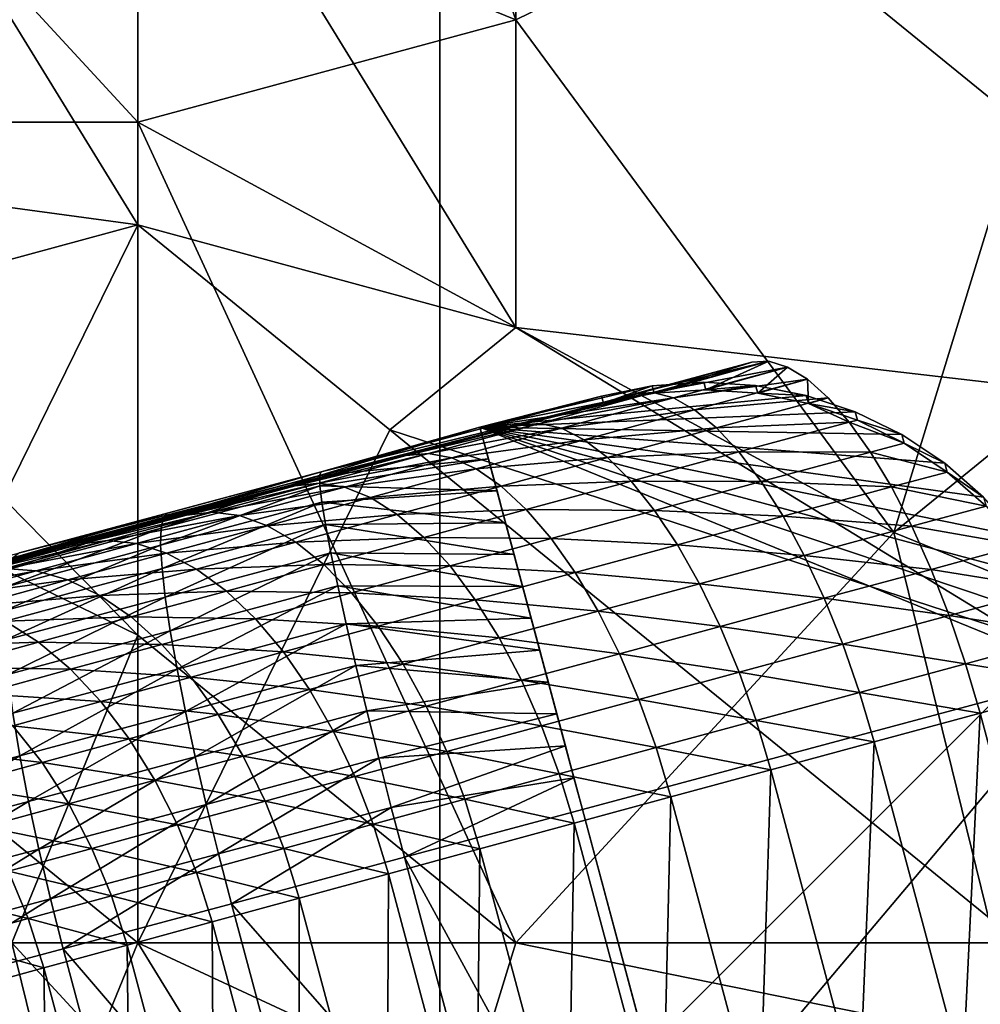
# Model space of a CAD drawing. Extents: x -0.7 to 0.7, y -0.35 to 0.35.
# Tile 40 of 226: x -0.4159 to -0.3868, y -0.2049 to -0.1751. Entities that reach past the tile are written whole.
import ezdxf

# ---------------------------------------------------------------- set-up
doc = ezdxf.new("R2010")
doc.units = 0

msp = doc.modelspace()

# ---------------------------------------------------------------- linework, layer by layer
for points in [[(-0.403216, 0.18752, 0.411899), (-0.403216, -0.21248, 0.411899), (-0.383216, -0.19248, 0.411899)], [(-0.403216, 0.18752, 0.411899), (-0.383216, -0.19248, 0.411899), (-0.383216, 0.16752, 0.411899)], [(-0.403216, 0.18752, 0.371899), (-0.383216, 0.16752, 0.371899), (-0.383216, -0.19248, 0.371899)], [(-0.403216, 0.18752, 0.371899), (-0.383216, -0.19248, 0.371899), (-0.403216, -0.21248, 0.371899)], [(-0.403216, 0.18752, 0.411899), (-0.403216, 0.18752, 0.371899), (-0.403216, -0.21248, 0.371899)], [(-0.403216, 0.18752, 0.411899), (-0.403216, -0.21248, 0.371899), (-0.403216, -0.21248, 0.411899)], [(-0.400918, -0.175056, 0.437025), (-0.408555, -0.153305, 0.436981), (-0.423829, -0.165734, 0.437013)], [(-0.400918, -0.175056, 0.437025), (-0.381825, -0.165734, 0.437037), (-0.408555, -0.153305, 0.436981)], [(-0.412373, -0.181271, 0.412437), (-0.435285, -0.178163, 0.412453), (-0.427647, -0.156412, 0.412461)], [(-0.427647, -0.156412, 0.412461), (-0.412373, -0.165734, 0.412458), (-0.412373, -0.181271, 0.412437)], [(-0.427647, -0.178163, 0.437029), (-0.412373, -0.178163, 0.43702), (-0.423829, -0.165734, 0.437013)], [(-0.412373, -0.178163, 0.43702), (-0.400918, -0.175056, 0.437025), (-0.423829, -0.165734, 0.437013)], [(-0.400918, -0.184378, 0.412428), (-0.412373, -0.165734, 0.412458), (-0.400918, -0.165734, 0.412455)], [(-0.412373, -0.181271, 0.412437), (-0.412373, -0.165734, 0.412458), (-0.400918, -0.184378, 0.412428)], [(-0.370369, -0.171949, 0.412459), (-0.374188, -0.187485, 0.412438), (-0.400918, -0.165734, 0.412455)], [(-0.400918, -0.184378, 0.412428), (-0.400918, -0.165734, 0.412455), (-0.374188, -0.187485, 0.412438)], [(-0.389462, -0.190592, 0.437044), (-0.381825, -0.165734, 0.437037), (-0.400918, -0.175056, 0.437025)], [(-0.389462, -0.190592, 0.437044), (-0.374188, -0.178163, 0.437047), (-0.381825, -0.165734, 0.437037)], [(-0.389462, -0.190592, 0.437044), (-0.400918, -0.175056, 0.437025), (-0.412373, -0.178163, 0.43702)], [(-0.423829, -0.184378, 0.412421), (-0.435285, -0.178163, 0.412453), (-0.412373, -0.181271, 0.412437)], [(-0.431466, -0.184378, 0.43702), (-0.412373, -0.1937, 0.43701), (-0.427647, -0.178163, 0.437029)], [(-0.412373, -0.1937, 0.43701), (-0.412373, -0.178163, 0.43702), (-0.427647, -0.178163, 0.437029)], [(-0.400918, -0.203022, 0.437023), (-0.389462, -0.190592, 0.437044), (-0.412373, -0.178163, 0.43702)], [(-0.412373, -0.1937, 0.43701), (-0.400918, -0.203022, 0.437023), (-0.412373, -0.178163, 0.43702)], [(-0.374188, -0.196807, 0.437029), (-0.374188, -0.178163, 0.437047), (-0.389462, -0.190592, 0.437044)], [(-0.42001, -0.196807, 0.412442), (-0.423829, -0.184378, 0.412421), (-0.412373, -0.181271, 0.412437)], [(-0.42001, -0.196807, 0.412442), (-0.412373, -0.181271, 0.412437), (-0.412373, -0.203022, 0.412433)], [(-0.404736, -0.187485, 0.412445), (-0.412373, -0.181271, 0.412437), (-0.400918, -0.184378, 0.412428)], [(-0.412373, -0.203022, 0.412433), (-0.412373, -0.181271, 0.412437), (-0.404736, -0.187485, 0.412445)], [(-0.416192, -0.203022, 0.437015), (-0.412373, -0.1937, 0.43701), (-0.431466, -0.184378, 0.43702)], [(-0.404736, -0.187485, 0.412445), (-0.400918, -0.184378, 0.412428), (-0.385643, -0.1937, 0.412438)], [(-0.385643, -0.1937, 0.412438), (-0.400918, -0.184378, 0.412428), (-0.374188, -0.187485, 0.412438)], [(-0.393767, -0.185431, 0.355224), (-0.398263, -0.186673, 0.353694), (-0.396723, -0.18637, 0.35256)], [(-0.398263, -0.186673, 0.353694), (-0.393767, -0.185431, 0.355224), (-0.397318, -0.186391, 0.353895)], [(-0.397318, -0.186391, 0.353895), (-0.393767, -0.185431, 0.355224), (-0.393245, -0.185406, 0.353742)], [(-0.397318, -0.186391, 0.353895), (-0.393245, -0.185406, 0.353742), (-0.396752, -0.186355, 0.352431)], [(-0.396752, -0.186355, 0.352431), (-0.393245, -0.185406, 0.353742), (-0.392679, -0.185581, 0.352287)], [(-0.393767, -0.185431, 0.355224), (-0.396723, -0.18637, 0.35256), (-0.393245, -0.185406, 0.353742)], [(-0.393245, -0.185406, 0.353742), (-0.396723, -0.18637, 0.35256), (-0.395155, -0.18627, 0.351444)], [(-0.393245, -0.185406, 0.353742), (-0.395155, -0.18627, 0.351444), (-0.392679, -0.185581, 0.352287)], [(-0.396752, -0.186355, 0.352431), (-0.392679, -0.185581, 0.352287), (-0.396142, -0.186517, 0.350992)], [(-0.396142, -0.186517, 0.350992), (-0.392679, -0.185581, 0.352287), (-0.392078, -0.185951, 0.350881)], [(-0.392679, -0.185581, 0.352287), (-0.395155, -0.18627, 0.351444), (-0.393588, -0.186376, 0.350367)], [(-0.392679, -0.185581, 0.352287), (-0.393588, -0.186376, 0.350367), (-0.392078, -0.185951, 0.350881)], [(-0.396782, -0.186147, 0.409566), (-0.402003, -0.187398, 0.42), (-0.395217, -0.186039, 0.411106)], [(-0.395217, -0.186039, 0.411106), (-0.402003, -0.187398, 0.42), (-0.393653, -0.186136, 0.412592)], [(-0.393653, -0.186136, 0.412592), (-0.402003, -0.187398, 0.42), (-0.392115, -0.186437, 0.414)], [(-0.39832, -0.186459, 0.408), (-0.402003, -0.187398, 0.42), (-0.396782, -0.186147, 0.409566)], [(-0.398263, -0.186673, 0.353694), (-0.39832, -0.186459, 0.408), (-0.396782, -0.186147, 0.409566)], [(-0.398263, -0.186673, 0.353694), (-0.396782, -0.186147, 0.409566), (-0.396723, -0.18637, 0.35256)], [(-0.396723, -0.18637, 0.35256), (-0.396782, -0.186147, 0.409566), (-0.395217, -0.186039, 0.411106)], [(-0.396723, -0.18637, 0.35256), (-0.395217, -0.186039, 0.411106), (-0.395155, -0.18627, 0.351444)], [(-0.396142, -0.186517, 0.350992), (-0.392078, -0.185951, 0.350881), (-0.395499, -0.186876, 0.349602)], [(-0.395499, -0.186876, 0.349602), (-0.392078, -0.185951, 0.350881), (-0.391453, -0.18651, 0.349551)], [(-0.395155, -0.18627, 0.351444), (-0.395217, -0.186039, 0.411106), (-0.393653, -0.186136, 0.412592)], [(-0.395155, -0.18627, 0.351444), (-0.393653, -0.186136, 0.412592), (-0.393588, -0.186376, 0.350367)], [(-0.393588, -0.186376, 0.350367), (-0.393653, -0.186136, 0.412592), (-0.392115, -0.186437, 0.414)], [(-0.392078, -0.185951, 0.350881), (-0.393588, -0.186376, 0.350367), (-0.392048, -0.186685, 0.349347)], [(-0.392078, -0.185951, 0.350881), (-0.392048, -0.186685, 0.349347), (-0.391453, -0.18651, 0.349551)], [(-0.392115, -0.186437, 0.414), (-0.402003, -0.187398, 0.42), (-0.39063, -0.186937, 0.415305)], [(-0.400808, -0.187336, 0.352453), (-0.397318, -0.186391, 0.353895), (-0.396752, -0.186355, 0.352431)], [(-0.400808, -0.187336, 0.352453), (-0.396752, -0.186355, 0.352431), (-0.400193, -0.187286, 0.351009)], [(-0.398263, -0.186673, 0.353694), (-0.397318, -0.186391, 0.353895), (-0.400808, -0.187336, 0.352453)], [(-0.400193, -0.187286, 0.351009), (-0.396752, -0.186355, 0.352431), (-0.396142, -0.186517, 0.350992)], [(-0.393588, -0.186376, 0.350367), (-0.392115, -0.186437, 0.414), (-0.392048, -0.186685, 0.349347)], [(-0.392048, -0.186685, 0.349347), (-0.392115, -0.186437, 0.414), (-0.39063, -0.186937, 0.415305)], [(-0.432286, -0.195582, 0.402346), (-0.415954, -0.191209, 0.406936), (-0.398263, -0.186673, 0.353694)], [(-0.432286, -0.195582, 0.402346), (-0.398263, -0.186673, 0.353694), (-0.404234, -0.188264, 0.350884)], [(-0.415954, -0.191209, 0.406936), (-0.406811, -0.188759, 0.407877), (-0.398263, -0.186673, 0.353694)], [(-0.406811, -0.188759, 0.407877), (-0.402003, -0.187398, 0.42), (-0.39832, -0.186459, 0.408)], [(-0.406811, -0.188759, 0.407877), (-0.39832, -0.186459, 0.408), (-0.398263, -0.186673, 0.353694)], [(-0.398263, -0.186673, 0.353694), (-0.400808, -0.187336, 0.352453), (-0.404234, -0.188264, 0.350884)], [(-0.400193, -0.187286, 0.351009), (-0.396142, -0.186517, 0.350992), (-0.399536, -0.187435, 0.34959)], [(-0.399536, -0.187435, 0.34959), (-0.396142, -0.186517, 0.350992), (-0.395499, -0.186876, 0.349602)], [(-0.395499, -0.186876, 0.349602), (-0.391453, -0.18651, 0.349551), (-0.394833, -0.187424, 0.348287)], [(-0.394833, -0.187424, 0.348287), (-0.391453, -0.18651, 0.349551), (-0.390813, -0.187249, 0.348317)], [(-0.391453, -0.18651, 0.349551), (-0.392048, -0.186685, 0.349347), (-0.390813, -0.187249, 0.348317)], [(-0.392048, -0.186685, 0.349347), (-0.390561, -0.187192, 0.348402), (-0.390813, -0.187249, 0.348317)], [(-0.392048, -0.186685, 0.349347), (-0.39063, -0.186937, 0.415305), (-0.390561, -0.187192, 0.348402)], [(-0.39063, -0.186937, 0.415305), (-0.402003, -0.187398, 0.42), (-0.389223, -0.187626, 0.416485)], [(-0.399536, -0.187435, 0.34959), (-0.395499, -0.186876, 0.349602), (-0.398846, -0.187782, 0.348219)], [(-0.398846, -0.187782, 0.348219), (-0.395499, -0.186876, 0.349602), (-0.394833, -0.187424, 0.348287)], [(-0.390561, -0.187192, 0.348402), (-0.39063, -0.186937, 0.415305), (-0.389223, -0.187626, 0.416485)], [(-0.404234, -0.188264, 0.350884), (-0.400808, -0.187336, 0.352453), (-0.400193, -0.187286, 0.351009)], [(-0.404234, -0.188264, 0.350884), (-0.400193, -0.187286, 0.351009), (-0.403566, -0.1882, 0.349464)], [(-0.403566, -0.1882, 0.349464), (-0.400193, -0.187286, 0.351009), (-0.399536, -0.187435, 0.34959)], [(-0.394833, -0.187424, 0.348287), (-0.390813, -0.187249, 0.348317), (-0.394156, -0.188153, 0.347067)], [(-0.394156, -0.188153, 0.347067), (-0.390813, -0.187249, 0.348317), (-0.39017, -0.188156, 0.347202)], [(-0.390813, -0.187249, 0.348317), (-0.390561, -0.187192, 0.348402), (-0.389153, -0.187888, 0.347547)], [(-0.390813, -0.187249, 0.348317), (-0.389153, -0.187888, 0.347547), (-0.39017, -0.188156, 0.347202)], [(-0.390561, -0.187192, 0.348402), (-0.389223, -0.187626, 0.416485), (-0.389153, -0.187888, 0.347547)], [(-0.412373, -0.203022, 0.412433), (-0.404736, -0.187485, 0.412445), (-0.385643, -0.203022, 0.412438)], [(-0.402003, -0.187398, 0.42), (-0.406811, -0.188759, 0.407877), (-0.406861, -0.188869, 0.409442)], [(-0.402003, -0.187398, 0.42), (-0.406861, -0.188869, 0.409442), (-0.401744, -0.188364, 0.42)], [(-0.385643, -0.203022, 0.412438), (-0.404736, -0.187485, 0.412445), (-0.385643, -0.1937, 0.412438)], [(-0.403566, -0.1882, 0.349464), (-0.399536, -0.187435, 0.34959), (-0.402857, -0.188335, 0.348069)], [(-0.402857, -0.188335, 0.348069), (-0.399536, -0.187435, 0.34959), (-0.398846, -0.187782, 0.348219)], [(-0.389223, -0.187626, 0.416485), (-0.402003, -0.187398, 0.42), (-0.387919, -0.188495, 0.41752)], [(-0.387919, -0.188495, 0.41752), (-0.402003, -0.187398, 0.42), (-0.38674, -0.189526, 0.418392)], [(-0.38674, -0.189526, 0.418392), (-0.402003, -0.187398, 0.42), (-0.385705, -0.190704, 0.419087)], [(-0.385705, -0.190704, 0.419087), (-0.402003, -0.187398, 0.42), (-0.384834, -0.192007, 0.419591)], [(-0.384834, -0.192007, 0.419591), (-0.402003, -0.187398, 0.42), (-0.38414, -0.193414, 0.419897)], [(-0.38414, -0.193414, 0.419897), (-0.402003, -0.187398, 0.42), (-0.383635, -0.1949, 0.42)], [(-0.398897, -0.198989, 0.42), (-0.402003, -0.187398, 0.42), (-0.399156, -0.198023, 0.42)], [(-0.383635, -0.1949, 0.42), (-0.402003, -0.187398, 0.42), (-0.398897, -0.198989, 0.42)], [(-0.401485, -0.18933, 0.42), (-0.402003, -0.187398, 0.42), (-0.401744, -0.188364, 0.42)], [(-0.401226, -0.190296, 0.42), (-0.402003, -0.187398, 0.42), (-0.401485, -0.18933, 0.42)], [(-0.400967, -0.191262, 0.42), (-0.402003, -0.187398, 0.42), (-0.401226, -0.190296, 0.42)], [(-0.400709, -0.192227, 0.42), (-0.402003, -0.187398, 0.42), (-0.400967, -0.191262, 0.42)], [(-0.40045, -0.193193, 0.42), (-0.402003, -0.187398, 0.42), (-0.400709, -0.192227, 0.42)], [(-0.400191, -0.194159, 0.42), (-0.402003, -0.187398, 0.42), (-0.40045, -0.193193, 0.42)], [(-0.399932, -0.195125, 0.42), (-0.402003, -0.187398, 0.42), (-0.400191, -0.194159, 0.42)], [(-0.399673, -0.196091, 0.42), (-0.402003, -0.187398, 0.42), (-0.399932, -0.195125, 0.42)], [(-0.399415, -0.197057, 0.42), (-0.402003, -0.187398, 0.42), (-0.399673, -0.196091, 0.42)], [(-0.399156, -0.198023, 0.42), (-0.402003, -0.187398, 0.42), (-0.399415, -0.197057, 0.42)], [(-0.398846, -0.187782, 0.348219), (-0.394833, -0.187424, 0.348287), (-0.398138, -0.188319, 0.346921)], [(-0.398138, -0.188319, 0.346921), (-0.394833, -0.187424, 0.348287), (-0.394156, -0.188153, 0.347067)], [(-0.389153, -0.187888, 0.347547), (-0.389223, -0.187626, 0.416485), (-0.387919, -0.188495, 0.41752)], [(-0.402857, -0.188335, 0.348069), (-0.398846, -0.187782, 0.348219), (-0.402117, -0.188668, 0.346721)], [(-0.402117, -0.188668, 0.346721), (-0.398846, -0.187782, 0.348219), (-0.398138, -0.188319, 0.346921)], [(-0.39017, -0.188156, 0.347202), (-0.389153, -0.187888, 0.347547), (-0.387847, -0.188762, 0.346797)], [(-0.389153, -0.187888, 0.347547), (-0.387919, -0.188495, 0.41752), (-0.387847, -0.188762, 0.346797)], [(-0.407598, -0.189176, 0.349175), (-0.404234, -0.188264, 0.350884), (-0.403566, -0.1882, 0.349464)], [(-0.407598, -0.189176, 0.349175), (-0.403566, -0.1882, 0.349464), (-0.406874, -0.189097, 0.347784)], [(-0.406874, -0.189097, 0.347784), (-0.403566, -0.1882, 0.349464), (-0.402857, -0.188335, 0.348069)], [(-0.398138, -0.188319, 0.346921), (-0.394156, -0.188153, 0.347067), (-0.397422, -0.189037, 0.345718)], [(-0.397422, -0.189037, 0.345718), (-0.394156, -0.188153, 0.347067), (-0.39348, -0.189051, 0.345965)], [(-0.394156, -0.188153, 0.347067), (-0.39017, -0.188156, 0.347202), (-0.39348, -0.189051, 0.345965)], [(-0.39348, -0.189051, 0.345965), (-0.39017, -0.188156, 0.347202), (-0.389536, -0.189213, 0.346224)], [(-0.39017, -0.188156, 0.347202), (-0.387847, -0.188762, 0.346797), (-0.389536, -0.189213, 0.346224)], [(-0.432286, -0.195582, 0.402346), (-0.404234, -0.188264, 0.350884), (-0.407598, -0.189176, 0.349175)], [(-0.406874, -0.189097, 0.347784), (-0.402857, -0.188335, 0.348069), (-0.406109, -0.189218, 0.346416)], [(-0.401744, -0.188364, 0.42), (-0.406861, -0.188869, 0.409442), (-0.406856, -0.189176, 0.410981)], [(-0.401744, -0.188364, 0.42), (-0.406856, -0.189176, 0.410981), (-0.401485, -0.18933, 0.42)], [(-0.406109, -0.189218, 0.346416), (-0.402857, -0.188335, 0.348069), (-0.402117, -0.188668, 0.346721)], [(-0.402117, -0.188668, 0.346721), (-0.398138, -0.188319, 0.346921), (-0.401361, -0.189192, 0.345445)], [(-0.401361, -0.189192, 0.345445), (-0.398138, -0.188319, 0.346921), (-0.397422, -0.189037, 0.345718)], [(-0.387847, -0.188762, 0.346797), (-0.387919, -0.188495, 0.41752), (-0.38674, -0.189526, 0.418392)], [(-0.415954, -0.191209, 0.406936), (-0.411468, -0.190007, 0.407522), (-0.406811, -0.188759, 0.407877)], [(-0.406811, -0.188759, 0.407877), (-0.411468, -0.190007, 0.407522), (-0.411594, -0.190138, 0.409081)], [(-0.406811, -0.188759, 0.407877), (-0.411594, -0.190138, 0.409081), (-0.406861, -0.188869, 0.409442)], [(-0.406109, -0.189218, 0.346416), (-0.402117, -0.188668, 0.346721), (-0.405317, -0.189536, 0.345095)], [(-0.405317, -0.189536, 0.345095), (-0.402117, -0.188668, 0.346721), (-0.401361, -0.189192, 0.345445)], [(-0.389536, -0.189213, 0.346224), (-0.387847, -0.188762, 0.346797), (-0.386666, -0.189799, 0.346165)], [(-0.387847, -0.188762, 0.346797), (-0.38674, -0.189526, 0.418392), (-0.386666, -0.189799, 0.346165)], [(-0.406861, -0.188869, 0.409442), (-0.411594, -0.190138, 0.409081), (-0.411665, -0.190464, 0.410614)], [(-0.406861, -0.188869, 0.409442), (-0.411665, -0.190464, 0.410614), (-0.406856, -0.189176, 0.410981)], [(-0.410896, -0.190072, 0.347314), (-0.407598, -0.189176, 0.349175), (-0.406874, -0.189097, 0.347784)], [(-0.410896, -0.190072, 0.347314), (-0.406874, -0.189097, 0.347784), (-0.410114, -0.189977, 0.345956)], [(-0.410114, -0.189977, 0.345956), (-0.406874, -0.189097, 0.347784), (-0.406109, -0.189218, 0.346416)], [(-0.401361, -0.189192, 0.345445), (-0.397422, -0.189037, 0.345718), (-0.400601, -0.189898, 0.344262)], [(-0.400601, -0.189898, 0.344262), (-0.397422, -0.189037, 0.345718), (-0.39671, -0.189924, 0.34463)], [(-0.397422, -0.189037, 0.345718), (-0.39348, -0.189051, 0.345965), (-0.39671, -0.189924, 0.34463)], [(-0.39671, -0.189924, 0.34463), (-0.39348, -0.189051, 0.345965), (-0.392815, -0.1901, 0.344998)], [(-0.39348, -0.189051, 0.345965), (-0.389536, -0.189213, 0.346224), (-0.392815, -0.1901, 0.344998)], [(-0.432286, -0.195582, 0.402346), (-0.407598, -0.189176, 0.349175), (-0.410896, -0.190072, 0.347314)], [(-0.406856, -0.189176, 0.410981), (-0.411665, -0.190464, 0.410614), (-0.41168, -0.190981, 0.412093)], [(-0.406856, -0.189176, 0.410981), (-0.41168, -0.190981, 0.412093), (-0.406798, -0.189673, 0.412466)], [(-0.410114, -0.189977, 0.345956), (-0.406109, -0.189218, 0.346416), (-0.409292, -0.190082, 0.34462)], [(-0.409292, -0.190082, 0.34462), (-0.406109, -0.189218, 0.346416), (-0.405317, -0.189536, 0.345095)], [(-0.401485, -0.18933, 0.42), (-0.406856, -0.189176, 0.410981), (-0.406798, -0.189673, 0.412466)], [(-0.401485, -0.18933, 0.42), (-0.406798, -0.189673, 0.412466), (-0.401226, -0.190296, 0.42)], [(-0.405317, -0.189536, 0.345095), (-0.401361, -0.189192, 0.345445), (-0.40451, -0.190046, 0.343845)], [(-0.40451, -0.190046, 0.343845), (-0.401361, -0.189192, 0.345445), (-0.400601, -0.189898, 0.344262)], [(-0.392815, -0.1901, 0.344998), (-0.389536, -0.189213, 0.346224), (-0.38892, -0.190405, 0.3454)], [(-0.389536, -0.189213, 0.346224), (-0.386666, -0.189799, 0.346165), (-0.38892, -0.190405, 0.3454)], [(-0.406798, -0.189673, 0.412466), (-0.41168, -0.190981, 0.412093), (-0.411637, -0.19168, 0.413495)], [(-0.406798, -0.189673, 0.412466), (-0.411637, -0.19168, 0.413495), (-0.406686, -0.190354, 0.413872)], [(-0.409292, -0.190082, 0.34462), (-0.405317, -0.189536, 0.345095), (-0.408445, -0.190386, 0.343331)], [(-0.408445, -0.190386, 0.343331), (-0.405317, -0.189536, 0.345095), (-0.40451, -0.190046, 0.343845)], [(-0.401226, -0.190296, 0.42), (-0.406798, -0.189673, 0.412466), (-0.406686, -0.190354, 0.413872)], [(-0.411468, -0.190007, 0.407522), (-0.415954, -0.191209, 0.406936), (-0.41616, -0.191361, 0.408485)], [(-0.411468, -0.190007, 0.407522), (-0.41616, -0.191361, 0.408485), (-0.411594, -0.190138, 0.409081)], [(-0.414127, -0.190951, 0.345291), (-0.410896, -0.190072, 0.347314), (-0.410114, -0.189977, 0.345956)], [(-0.414127, -0.190951, 0.345291), (-0.410114, -0.189977, 0.345956), (-0.413286, -0.19084, 0.343969)], [(-0.413286, -0.19084, 0.343969), (-0.410114, -0.189977, 0.345956), (-0.409292, -0.190082, 0.34462)], [(-0.40451, -0.190046, 0.343845), (-0.400601, -0.189898, 0.344262), (-0.403704, -0.19074, 0.342685)], [(-0.403704, -0.19074, 0.342685), (-0.400601, -0.189898, 0.344262), (-0.39985, -0.190775, 0.343192)], [(-0.400601, -0.189898, 0.344262), (-0.39671, -0.189924, 0.34463), (-0.39985, -0.190775, 0.343192)], [(-0.39985, -0.190775, 0.343192), (-0.39671, -0.189924, 0.34463), (-0.396016, -0.190966, 0.343675)], [(-0.39671, -0.189924, 0.34463), (-0.392815, -0.1901, 0.344998), (-0.396016, -0.190966, 0.343675)], [(-0.38892, -0.190405, 0.3454), (-0.386666, -0.189799, 0.346165), (-0.385631, -0.19098, 0.345662)], [(-0.432286, -0.195582, 0.402346), (-0.410896, -0.190072, 0.347314), (-0.414127, -0.190951, 0.345291)], [(-0.411594, -0.190138, 0.409081), (-0.41616, -0.191361, 0.408485), (-0.41631, -0.191709, 0.410007)], [(-0.411594, -0.190138, 0.409081), (-0.41631, -0.191709, 0.410007), (-0.411665, -0.190464, 0.410614)], [(-0.413286, -0.19084, 0.343969), (-0.409292, -0.190082, 0.34462), (-0.412406, -0.190929, 0.34267)], [(-0.412406, -0.190929, 0.34267), (-0.409292, -0.190082, 0.34462), (-0.408445, -0.190386, 0.343331)], [(-0.408445, -0.190386, 0.343331), (-0.40451, -0.190046, 0.343845), (-0.407586, -0.190882, 0.342109)], [(-0.407586, -0.190882, 0.342109), (-0.40451, -0.190046, 0.343845), (-0.403704, -0.19074, 0.342685)], [(-0.401226, -0.190296, 0.42), (-0.406686, -0.190354, 0.413872), (-0.400967, -0.191262, 0.42)], [(-0.396016, -0.190966, 0.343675), (-0.392815, -0.1901, 0.344998), (-0.392175, -0.191285, 0.344183)], [(-0.392815, -0.1901, 0.344998), (-0.38892, -0.190405, 0.3454), (-0.392175, -0.191285, 0.344183)], [(-0.411665, -0.190464, 0.410614), (-0.41631, -0.191709, 0.410007), (-0.4164, -0.192246, 0.411476)], [(-0.411665, -0.190464, 0.410614), (-0.4164, -0.192246, 0.411476), (-0.41168, -0.190981, 0.412093)], [(-0.412406, -0.190929, 0.34267), (-0.408445, -0.190386, 0.343331), (-0.411502, -0.191217, 0.341416)], [(-0.406686, -0.190354, 0.413872), (-0.411637, -0.19168, 0.413495), (-0.411539, -0.192549, 0.414794)], [(-0.406686, -0.190354, 0.413872), (-0.411539, -0.192549, 0.414794), (-0.406524, -0.191205, 0.415176)], [(-0.411502, -0.191217, 0.341416), (-0.408445, -0.190386, 0.343331), (-0.407586, -0.190882, 0.342109)], [(-0.400967, -0.191262, 0.42), (-0.406686, -0.190354, 0.413872), (-0.406524, -0.191205, 0.415176)], [(-0.400918, -0.203022, 0.437023), (-0.385643, -0.206129, 0.437034), (-0.389462, -0.190592, 0.437044)], [(-0.392175, -0.191285, 0.344183), (-0.38892, -0.190405, 0.3454), (-0.388334, -0.191709, 0.344744)], [(-0.385643, -0.206129, 0.437034), (-0.374188, -0.196807, 0.437029), (-0.389462, -0.190592, 0.437044)], [(-0.38892, -0.190405, 0.3454), (-0.385631, -0.19098, 0.345662), (-0.388334, -0.191709, 0.344744)], [(-0.417287, -0.191812, 0.343096), (-0.414127, -0.190951, 0.345291), (-0.413286, -0.19084, 0.343969)], [(-0.417287, -0.191812, 0.343096), (-0.413286, -0.19084, 0.343969), (-0.416387, -0.191685, 0.341816)], [(-0.416387, -0.191685, 0.341816), (-0.413286, -0.19084, 0.343969), (-0.412406, -0.190929, 0.34267)], [(-0.411502, -0.191217, 0.341416), (-0.407586, -0.190882, 0.342109), (-0.41059, -0.191699, 0.340228)], [(-0.41059, -0.191699, 0.340228), (-0.407586, -0.190882, 0.342109), (-0.406731, -0.191562, 0.340977)], [(-0.407586, -0.190882, 0.342109), (-0.403704, -0.19074, 0.342685), (-0.406731, -0.191562, 0.340977)], [(-0.406731, -0.191562, 0.340977), (-0.403704, -0.19074, 0.342685), (-0.40291, -0.191606, 0.341637)], [(-0.403704, -0.19074, 0.342685), (-0.39985, -0.190775, 0.343192), (-0.40291, -0.191606, 0.341637)], [(-0.40291, -0.191606, 0.341637), (-0.39985, -0.190775, 0.343192), (-0.399121, -0.191807, 0.342253)], [(-0.39985, -0.190775, 0.343192), (-0.396016, -0.190966, 0.343675), (-0.399121, -0.191807, 0.342253)], [(-0.432286, -0.195582, 0.402346), (-0.414127, -0.190951, 0.345291), (-0.417287, -0.191812, 0.343096)], [(-0.41168, -0.190981, 0.412093), (-0.4164, -0.192246, 0.411476), (-0.416429, -0.192964, 0.412868)], [(-0.41168, -0.190981, 0.412093), (-0.416429, -0.192964, 0.412868), (-0.411637, -0.19168, 0.413495)], [(-0.416387, -0.191685, 0.341816), (-0.412406, -0.190929, 0.34267), (-0.415448, -0.191758, 0.340558)], [(-0.415448, -0.191758, 0.340558), (-0.412406, -0.190929, 0.34267), (-0.411502, -0.191217, 0.341416)], [(-0.415448, -0.191758, 0.340558), (-0.411502, -0.191217, 0.341416), (-0.414488, -0.192031, 0.339343)], [(-0.414488, -0.192031, 0.339343), (-0.411502, -0.191217, 0.341416), (-0.41059, -0.191699, 0.340228)], [(-0.406524, -0.191205, 0.415176), (-0.411539, -0.192549, 0.414794), (-0.411386, -0.193572, 0.415968)], [(-0.406524, -0.191205, 0.415176), (-0.411386, -0.193572, 0.415968), (-0.406314, -0.192213, 0.416355)], [(-0.400967, -0.191262, 0.42), (-0.406524, -0.191205, 0.415176), (-0.400709, -0.192227, 0.42)], [(-0.400709, -0.192227, 0.42), (-0.406524, -0.191205, 0.415176), (-0.406314, -0.192213, 0.416355)], [(-0.399121, -0.191807, 0.342253), (-0.396016, -0.190966, 0.343675), (-0.39535, -0.192144, 0.342871)], [(-0.396016, -0.190966, 0.343675), (-0.392175, -0.191285, 0.344183), (-0.39535, -0.192144, 0.342871)], [(-0.388334, -0.191709, 0.344744), (-0.385631, -0.19098, 0.345662), (-0.384759, -0.192287, 0.345296)], [(-0.39535, -0.192144, 0.342871), (-0.392175, -0.191285, 0.344183), (-0.391568, -0.192584, 0.343535)], [(-0.392175, -0.191285, 0.344183), (-0.388334, -0.191709, 0.344744), (-0.391568, -0.192584, 0.343535)], [(-0.419414, -0.192511, 0.339488), (-0.416387, -0.191685, 0.341816), (-0.415448, -0.191758, 0.340558)], [(-0.419414, -0.192511, 0.339488), (-0.415448, -0.191758, 0.340558), (-0.418418, -0.192569, 0.338274)], [(-0.418418, -0.192569, 0.338274), (-0.415448, -0.191758, 0.340558), (-0.414488, -0.192031, 0.339343)], [(-0.411637, -0.19168, 0.413495), (-0.416429, -0.192964, 0.412868), (-0.416398, -0.193851, 0.414159)], [(-0.411637, -0.19168, 0.413495), (-0.416398, -0.193851, 0.414159), (-0.411539, -0.192549, 0.414794)], [(-0.414488, -0.192031, 0.339343), (-0.41059, -0.191699, 0.340228), (-0.413522, -0.192498, 0.338192)], [(-0.413522, -0.192498, 0.338192), (-0.41059, -0.191699, 0.340228), (-0.409685, -0.192366, 0.339127)], [(-0.41059, -0.191699, 0.340228), (-0.406731, -0.191562, 0.340977), (-0.409685, -0.192366, 0.339127)], [(-0.409685, -0.192366, 0.339127), (-0.406731, -0.191562, 0.340977), (-0.405894, -0.192416, 0.339953)], [(-0.406731, -0.191562, 0.340977), (-0.40291, -0.191606, 0.341637), (-0.405894, -0.192416, 0.339953)], [(-0.405894, -0.192416, 0.339953), (-0.40291, -0.191606, 0.341637), (-0.402144, -0.192628, 0.340717)], [(-0.40291, -0.191606, 0.341637), (-0.399121, -0.191807, 0.342253), (-0.402144, -0.192628, 0.340717)], [(-0.402144, -0.192628, 0.340717), (-0.399121, -0.191807, 0.342253), (-0.398426, -0.192977, 0.341463)], [(-0.399121, -0.191807, 0.342253), (-0.39535, -0.192144, 0.342871), (-0.398426, -0.192977, 0.341463)], [(-0.391568, -0.192584, 0.343535), (-0.388334, -0.191709, 0.344744), (-0.387787, -0.193105, 0.344268)], [(-0.388334, -0.191709, 0.344744), (-0.384759, -0.192287, 0.345296), (-0.387787, -0.193105, 0.344268)], [(-0.418418, -0.192569, 0.338274), (-0.414488, -0.192031, 0.339343), (-0.417402, -0.192826, 0.337101)], [(-0.417402, -0.192826, 0.337101), (-0.414488, -0.192031, 0.339343), (-0.413522, -0.192498, 0.338192)], [(-0.413522, -0.192498, 0.338192), (-0.409685, -0.192366, 0.339127), (-0.412568, -0.193152, 0.337125)], [(-0.412568, -0.193152, 0.337125), (-0.409685, -0.192366, 0.339127), (-0.408803, -0.193208, 0.338131)], [(-0.406314, -0.192213, 0.416355), (-0.411386, -0.193572, 0.415968), (-0.411182, -0.194733, 0.416999)], [(-0.406314, -0.192213, 0.416355), (-0.411182, -0.194733, 0.416999), (-0.406058, -0.19336, 0.417389)], [(-0.409685, -0.192366, 0.339127), (-0.405894, -0.192416, 0.339953), (-0.408803, -0.193208, 0.338131)], [(-0.400709, -0.192227, 0.42), (-0.406314, -0.192213, 0.416355), (-0.40045, -0.193193, 0.42)], [(-0.40045, -0.193193, 0.42), (-0.406314, -0.192213, 0.416355), (-0.406058, -0.19336, 0.417389)], [(-0.398426, -0.192977, 0.341463), (-0.39535, -0.192144, 0.342871), (-0.394725, -0.193438, 0.342231)], [(-0.39535, -0.192144, 0.342871), (-0.391568, -0.192584, 0.343535), (-0.394725, -0.193438, 0.342231)], [(-0.387787, -0.193105, 0.344268), (-0.384759, -0.192287, 0.345296), (-0.384064, -0.193695, 0.345074)], [(-0.417402, -0.192826, 0.337101), (-0.413522, -0.192498, 0.338192), (-0.416384, -0.193279, 0.335991)], [(-0.411539, -0.192549, 0.414794), (-0.416398, -0.193851, 0.414159), (-0.416305, -0.19489, 0.415325)], [(-0.416384, -0.193279, 0.335991), (-0.413522, -0.192498, 0.338192), (-0.412568, -0.193152, 0.337125)], [(-0.411539, -0.192549, 0.414794), (-0.416305, -0.19489, 0.415325), (-0.411386, -0.193572, 0.415968)], [(-0.408803, -0.193208, 0.338131), (-0.405894, -0.192416, 0.339953), (-0.405089, -0.193428, 0.339056)], [(-0.405894, -0.192416, 0.339953), (-0.402144, -0.192628, 0.340717), (-0.405089, -0.193428, 0.339056)], [(-0.405089, -0.193428, 0.339056), (-0.402144, -0.192628, 0.340717), (-0.401418, -0.193789, 0.339942)], [(-0.403216, -0.21248, 0.411899), (0.396784, -0.21248, 0.411899), (0.376784, -0.19248, 0.411899)], [(-0.403216, -0.21248, 0.411899), (0.376784, -0.19248, 0.411899), (-0.383216, -0.19248, 0.411899)], [(-0.403216, -0.21248, 0.371899), (-0.383216, -0.19248, 0.371899), (0.376784, -0.19248, 0.371899)], [(-0.403216, -0.21248, 0.371899), (0.376784, -0.19248, 0.371899), (0.396784, -0.21248, 0.371899)], [(-0.402144, -0.192628, 0.340717), (-0.398426, -0.192977, 0.341463), (-0.401418, -0.193789, 0.339942)], [(-0.394725, -0.193438, 0.342231), (-0.391568, -0.192584, 0.343535), (-0.391007, -0.193976, 0.343065)], [(-0.391568, -0.192584, 0.343535), (-0.387787, -0.193105, 0.344268), (-0.391007, -0.193976, 0.343065)], [(-0.401418, -0.193789, 0.339942), (-0.398426, -0.192977, 0.341463), (-0.397778, -0.194265, 0.340833)], [(-0.398426, -0.192977, 0.341463), (-0.394725, -0.193438, 0.342231), (-0.397778, -0.194265, 0.340833)], [(-0.419177, -0.194043, 0.333618), (-0.416384, -0.193279, 0.335991), (-0.415381, -0.19392, 0.334962)], [(-0.416384, -0.193279, 0.335991), (-0.412568, -0.193152, 0.337125), (-0.415381, -0.19392, 0.334962)], [(-0.415381, -0.19392, 0.334962), (-0.412568, -0.193152, 0.337125), (-0.411641, -0.193981, 0.336161)], [(-0.412568, -0.193152, 0.337125), (-0.408803, -0.193208, 0.338131), (-0.411641, -0.193981, 0.336161)], [(-0.411641, -0.193981, 0.336161), (-0.408803, -0.193208, 0.338131), (-0.40796, -0.194209, 0.337258)], [(-0.408803, -0.193208, 0.338131), (-0.405089, -0.193428, 0.339056), (-0.40796, -0.194209, 0.337258)], [(-0.40045, -0.193193, 0.42), (-0.406058, -0.19336, 0.417389), (-0.400191, -0.194159, 0.42)], [(-0.391007, -0.193976, 0.343065), (-0.387787, -0.193105, 0.344268), (-0.387289, -0.194567, 0.34398)], [(-0.387787, -0.193105, 0.344268), (-0.384064, -0.193695, 0.345074), (-0.387289, -0.194567, 0.34398)], [(-0.411386, -0.193572, 0.415968), (-0.416305, -0.19489, 0.415325), (-0.416154, -0.196065, 0.416349)], [(-0.411386, -0.193572, 0.415968), (-0.416154, -0.196065, 0.416349), (-0.411182, -0.194733, 0.416999)], [(-0.406058, -0.19336, 0.417389), (-0.411182, -0.194733, 0.416999), (-0.410929, -0.196011, 0.417867)], [(-0.406058, -0.19336, 0.417389), (-0.410929, -0.196011, 0.417867), (-0.405763, -0.194627, 0.41826)], [(-0.40796, -0.194209, 0.337258), (-0.405089, -0.193428, 0.339056), (-0.404331, -0.19458, 0.338299)], [(-0.400191, -0.194159, 0.42), (-0.406058, -0.19336, 0.417389), (-0.405763, -0.194627, 0.41826)], [(-0.405089, -0.193428, 0.339056), (-0.401418, -0.193789, 0.339942), (-0.404331, -0.19458, 0.338299)], [(-0.397778, -0.194265, 0.340833), (-0.394725, -0.193438, 0.342231), (-0.394151, -0.194826, 0.341766)], [(-0.394725, -0.193438, 0.342231), (-0.391007, -0.193976, 0.343065), (-0.394151, -0.194826, 0.341766)], [(-0.416192, -0.203022, 0.437015), (-0.400918, -0.203022, 0.437023), (-0.412373, -0.1937, 0.43701)], [(-0.404331, -0.19458, 0.338299), (-0.401418, -0.193789, 0.339942), (-0.400745, -0.19507, 0.339326)], [(-0.401418, -0.193789, 0.339942), (-0.397778, -0.194265, 0.340833), (-0.400745, -0.19507, 0.339326)], [(-0.387289, -0.194567, 0.34398), (-0.384064, -0.193695, 0.345074), (-0.38356, -0.195182, 0.345)], [(-0.419177, -0.194043, 0.333618), (-0.415381, -0.19392, 0.334962), (-0.418127, -0.194671, 0.332629)], [(-0.418127, -0.194671, 0.332629), (-0.415381, -0.19392, 0.334962), (-0.414411, -0.194737, 0.334031)], [(-0.415381, -0.19392, 0.334962), (-0.411641, -0.193981, 0.336161), (-0.414411, -0.194737, 0.334031)], [(-0.414411, -0.194737, 0.334031), (-0.411641, -0.193981, 0.336161), (-0.410758, -0.194971, 0.335315)], [(-0.411641, -0.193981, 0.336161), (-0.40796, -0.194209, 0.337258), (-0.410758, -0.194971, 0.335315)], [(-0.400191, -0.194159, 0.42), (-0.405763, -0.194627, 0.41826), (-0.399932, -0.195125, 0.42)], [(-0.394151, -0.194826, 0.341766), (-0.391007, -0.193976, 0.343065), (-0.3905, -0.195436, 0.34278)], [(-0.391007, -0.193976, 0.343065), (-0.387289, -0.194567, 0.34398), (-0.3905, -0.195436, 0.34278)], [(-0.410758, -0.194971, 0.335315), (-0.40796, -0.194209, 0.337258), (-0.407168, -0.195352, 0.336522)], [(-0.40796, -0.194209, 0.337258), (-0.404331, -0.19458, 0.338299), (-0.407168, -0.195352, 0.336522)], [(-0.400745, -0.19507, 0.339326), (-0.397778, -0.194265, 0.340833), (-0.397186, -0.195648, 0.340376)], [(-0.397778, -0.194265, 0.340833), (-0.394151, -0.194826, 0.341766), (-0.397186, -0.195648, 0.340376)], [(-0.418127, -0.194671, 0.332629), (-0.414411, -0.194737, 0.334031), (-0.417113, -0.195476, 0.331734)], [(-0.417113, -0.195476, 0.331734), (-0.414411, -0.194737, 0.334031), (-0.413489, -0.195717, 0.333215)], [(-0.411182, -0.194733, 0.416999), (-0.416154, -0.196065, 0.416349), (-0.415945, -0.197355, 0.417211)], [(-0.411182, -0.194733, 0.416999), (-0.415945, -0.197355, 0.417211), (-0.410929, -0.196011, 0.417867)], [(-0.414411, -0.194737, 0.334031), (-0.410758, -0.194971, 0.335315), (-0.413489, -0.195717, 0.333215)], [(-0.405763, -0.194627, 0.41826), (-0.410929, -0.196011, 0.417867), (-0.410632, -0.197385, 0.418558)], [(-0.405763, -0.194627, 0.41826), (-0.410632, -0.197385, 0.418558), (-0.405432, -0.195991, 0.418954)], [(-0.407168, -0.195352, 0.336522), (-0.404331, -0.19458, 0.338299), (-0.403632, -0.195854, 0.337697)], [(-0.399932, -0.195125, 0.42), (-0.405763, -0.194627, 0.41826), (-0.405432, -0.195991, 0.418954)], [(-0.404331, -0.19458, 0.338299), (-0.400745, -0.19507, 0.339326), (-0.403632, -0.195854, 0.337697)], [(-0.3905, -0.195436, 0.34278), (-0.387289, -0.194567, 0.34398), (-0.386848, -0.196071, 0.343884)], [(-0.387289, -0.194567, 0.34398), (-0.38356, -0.195182, 0.345), (-0.386848, -0.196071, 0.343884)], [(-0.413489, -0.195717, 0.333215), (-0.410758, -0.194971, 0.335315), (-0.409934, -0.196106, 0.334602)], [(-0.410758, -0.194971, 0.335315), (-0.407168, -0.195352, 0.336522), (-0.409934, -0.196106, 0.334602)], [(-0.403632, -0.195854, 0.337697), (-0.400745, -0.19507, 0.339326), (-0.400135, -0.196448, 0.338877)], [(-0.400745, -0.19507, 0.339326), (-0.397186, -0.195648, 0.340376), (-0.400135, -0.196448, 0.338877)], [(-0.383635, -0.1949, 0.42), (-0.398897, -0.198989, 0.42), (-0.39605, -0.209614, 0.42)], [(-0.397186, -0.195648, 0.340376), (-0.394151, -0.194826, 0.341766), (-0.393637, -0.196284, 0.341484)], [(-0.39605, -0.209614, 0.42), (-0.380788, -0.205525, 0.42), (-0.383635, -0.1949, 0.42)], [(-0.394151, -0.194826, 0.341766), (-0.3905, -0.195436, 0.34278), (-0.393637, -0.196284, 0.341484)], [(-0.409934, -0.196106, 0.334602), (-0.407168, -0.195352, 0.336522), (-0.406443, -0.196619, 0.335937)], [(-0.407168, -0.195352, 0.336522), (-0.403632, -0.195854, 0.337697), (-0.406443, -0.196619, 0.335937)], [(-0.399932, -0.195125, 0.42), (-0.405432, -0.195991, 0.418954), (-0.399673, -0.196091, 0.42)], [(-0.384156, -0.206116, 0.343884), (-0.386848, -0.196071, 0.343884), (-0.38356, -0.195182, 0.345)], [(-0.417113, -0.195476, 0.331734), (-0.413489, -0.195717, 0.333215), (-0.416154, -0.196446, 0.330949)], [(-0.400135, -0.196448, 0.338877), (-0.397186, -0.195648, 0.340376), (-0.396663, -0.197103, 0.340098)], [(-0.397186, -0.195648, 0.340376), (-0.393637, -0.196284, 0.341484), (-0.396663, -0.197103, 0.340098)], [(-0.393637, -0.196284, 0.341484), (-0.3905, -0.195436, 0.34278), (-0.390056, -0.196939, 0.342685)], [(-0.3905, -0.195436, 0.34278), (-0.386848, -0.196071, 0.343884), (-0.390056, -0.196939, 0.342685)], [(-0.416154, -0.196446, 0.330949), (-0.413489, -0.195717, 0.333215), (-0.412632, -0.196843, 0.332527)], [(-0.413489, -0.195717, 0.333215), (-0.409934, -0.196106, 0.334602), (-0.412632, -0.196843, 0.332527)], [(-0.405432, -0.195991, 0.418954), (-0.410632, -0.197385, 0.418558), (-0.410297, -0.198831, 0.41906)], [(-0.405432, -0.195991, 0.418954), (-0.410297, -0.198831, 0.41906), (-0.405072, -0.197431, 0.419458)], [(-0.406443, -0.196619, 0.335937), (-0.403632, -0.195854, 0.337697), (-0.403004, -0.197228, 0.337259)], [(-0.399673, -0.196091, 0.42), (-0.405432, -0.195991, 0.418954), (-0.405072, -0.197431, 0.419458)], [(-0.403632, -0.195854, 0.337697), (-0.400135, -0.196448, 0.338877), (-0.403004, -0.197228, 0.337259)], [(-0.416154, -0.196065, 0.416349), (-0.420813, -0.198659, 0.416294), (-0.415945, -0.197355, 0.417211)], [(-0.410929, -0.196011, 0.417867), (-0.415945, -0.197355, 0.417211), (-0.415684, -0.198738, 0.417897)], [(-0.410929, -0.196011, 0.417867), (-0.415684, -0.198738, 0.417897), (-0.410632, -0.197385, 0.418558)], [(-0.412632, -0.196843, 0.332527), (-0.409934, -0.196106, 0.334602), (-0.409182, -0.197366, 0.334034)], [(-0.409934, -0.196106, 0.334602), (-0.406443, -0.196619, 0.335937), (-0.409182, -0.197366, 0.334034)], [(-0.399673, -0.196091, 0.42), (-0.405072, -0.197431, 0.419458), (-0.399415, -0.197057, 0.42)], [(-0.396663, -0.197103, 0.340098), (-0.393637, -0.196284, 0.341484), (-0.393193, -0.197787, 0.341389)], [(-0.393637, -0.196284, 0.341484), (-0.390056, -0.196939, 0.342685), (-0.393193, -0.197787, 0.341389)], [(-0.387368, -0.206969, 0.342685), (-0.390056, -0.196939, 0.342685), (-0.386848, -0.196071, 0.343884)], [(-0.387368, -0.206969, 0.342685), (-0.386848, -0.196071, 0.343884), (-0.384156, -0.206116, 0.343884)], [(-0.418758, -0.19716, 0.328509), (-0.416154, -0.196446, 0.330949), (-0.415266, -0.197563, 0.330288)], [(-0.416154, -0.196446, 0.330949), (-0.412632, -0.196843, 0.332527), (-0.415266, -0.197563, 0.330288)], [(-0.403004, -0.197228, 0.337259), (-0.400135, -0.196448, 0.338877), (-0.399601, -0.197901, 0.338605)], [(-0.400135, -0.196448, 0.338877), (-0.396663, -0.197103, 0.340098), (-0.399601, -0.197901, 0.338605)], [(-0.427647, -0.203022, 0.412435), (-0.42001, -0.196807, 0.412442), (-0.412373, -0.203022, 0.412433)], [(-0.415266, -0.197563, 0.330288), (-0.412632, -0.196843, 0.332527), (-0.411854, -0.198095, 0.33198)], [(-0.412632, -0.196843, 0.332527), (-0.409182, -0.197366, 0.334034), (-0.411854, -0.198095, 0.33198)], [(-0.409182, -0.197366, 0.334034), (-0.406443, -0.196619, 0.335937), (-0.405795, -0.197987, 0.335511)], [(-0.406443, -0.196619, 0.335937), (-0.403004, -0.197228, 0.337259), (-0.405795, -0.197987, 0.335511)], [(-0.418758, -0.19716, 0.328509), (-0.415266, -0.197563, 0.330288), (-0.41784, -0.198269, 0.327876)], [(-0.399415, -0.197057, 0.42), (-0.405072, -0.197431, 0.419458), (-0.404689, -0.19892, 0.419764)], [(-0.399415, -0.197057, 0.42), (-0.404689, -0.19892, 0.419764), (-0.399156, -0.198023, 0.42)], [(-0.399601, -0.197901, 0.338605), (-0.396663, -0.197103, 0.340098), (-0.396215, -0.198606, 0.340005)], [(-0.396663, -0.197103, 0.340098), (-0.393193, -0.197787, 0.341389), (-0.396215, -0.198606, 0.340005)], [(-0.390509, -0.207803, 0.341389), (-0.393193, -0.197787, 0.341389), (-0.390056, -0.196939, 0.342685)], [(-0.390509, -0.207803, 0.341389), (-0.390056, -0.196939, 0.342685), (-0.387368, -0.206969, 0.342685)], [(-0.415945, -0.197355, 0.417211), (-0.420813, -0.198659, 0.416294), (-0.420588, -0.200052, 0.416973)], [(-0.415945, -0.197355, 0.417211), (-0.420588, -0.200052, 0.416973), (-0.415684, -0.198738, 0.417897)], [(-0.410632, -0.197385, 0.418558), (-0.415684, -0.198738, 0.417897), (-0.415374, -0.200191, 0.418396)], [(-0.410632, -0.197385, 0.418558), (-0.415374, -0.200191, 0.418396), (-0.410297, -0.198831, 0.41906)], [(-0.411854, -0.198095, 0.33198), (-0.409182, -0.197366, 0.334034), (-0.408516, -0.198729, 0.333622)], [(-0.405072, -0.197431, 0.419458), (-0.410297, -0.198831, 0.41906), (-0.409928, -0.200324, 0.419365)], [(-0.405072, -0.197431, 0.419458), (-0.409928, -0.200324, 0.419365), (-0.404689, -0.19892, 0.419764)], [(-0.409182, -0.197366, 0.334034), (-0.405795, -0.197987, 0.335511), (-0.408516, -0.198729, 0.333622)], [(-0.405795, -0.197987, 0.335511), (-0.403004, -0.197228, 0.337259), (-0.402457, -0.198677, 0.336993)], [(-0.403004, -0.197228, 0.337259), (-0.399601, -0.197901, 0.338605), (-0.402457, -0.198677, 0.336993)], [(-0.41784, -0.198269, 0.327876), (-0.415266, -0.197563, 0.330288), (-0.414463, -0.198809, 0.329762)], [(-0.415266, -0.197563, 0.330288), (-0.411854, -0.198095, 0.33198), (-0.414463, -0.198809, 0.329762)], [(-0.408516, -0.198729, 0.333622), (-0.405795, -0.197987, 0.335511), (-0.405238, -0.199433, 0.335253)], [(-0.405795, -0.197987, 0.335511), (-0.402457, -0.198677, 0.336993), (-0.405238, -0.199433, 0.335253)], [(-0.399156, -0.198023, 0.42), (-0.404689, -0.19892, 0.419764), (-0.404288, -0.200433, 0.419867)], [(-0.399156, -0.198023, 0.42), (-0.404288, -0.200433, 0.419867), (-0.398897, -0.198989, 0.42)], [(-0.402457, -0.198677, 0.336993), (-0.399601, -0.197901, 0.338605), (-0.39915, -0.199402, 0.338514)], [(-0.399601, -0.197901, 0.338605), (-0.396215, -0.198606, 0.340005), (-0.39915, -0.199402, 0.338514)], [(-0.393536, -0.208605, 0.340005), (-0.396215, -0.198606, 0.340005), (-0.393193, -0.197787, 0.341389)], [(-0.393536, -0.208605, 0.340005), (-0.393193, -0.197787, 0.341389), (-0.390509, -0.207803, 0.341389)], [(-0.41784, -0.198269, 0.327876), (-0.414463, -0.198809, 0.329762), (-0.417013, -0.199508, 0.327372)], [(-0.414463, -0.198809, 0.329762), (-0.411854, -0.198095, 0.33198), (-0.411169, -0.199453, 0.331582)], [(-0.411854, -0.198095, 0.33198), (-0.408516, -0.198729, 0.333622), (-0.411169, -0.199453, 0.331582)], [(-0.405238, -0.199433, 0.335253), (-0.402457, -0.198677, 0.336993), (-0.402003, -0.200177, 0.336904)], [(-0.402457, -0.198677, 0.336993), (-0.39915, -0.199402, 0.338514), (-0.402003, -0.200177, 0.336904)], [(-0.396475, -0.209383, 0.338514), (-0.39915, -0.199402, 0.338514), (-0.396215, -0.198606, 0.340005)], [(-0.396475, -0.209383, 0.338514), (-0.396215, -0.198606, 0.340005), (-0.393536, -0.208605, 0.340005)], [(-0.415684, -0.198738, 0.417897), (-0.420588, -0.200052, 0.416973), (-0.420305, -0.201512, 0.417467)], [(-0.415684, -0.198738, 0.417897), (-0.420305, -0.201512, 0.417467), (-0.415374, -0.200191, 0.418396)], [(-0.417013, -0.199508, 0.327372), (-0.414463, -0.198809, 0.329762), (-0.413759, -0.200162, 0.32938)], [(-0.410297, -0.198831, 0.41906), (-0.415374, -0.200191, 0.418396), (-0.415021, -0.201689, 0.418699)], [(-0.410297, -0.198831, 0.41906), (-0.415021, -0.201689, 0.418699), (-0.409928, -0.200324, 0.419365)], [(-0.414463, -0.198809, 0.329762), (-0.411169, -0.199453, 0.331582), (-0.413759, -0.200162, 0.32938)], [(-0.411169, -0.199453, 0.331582), (-0.408516, -0.198729, 0.333622), (-0.407946, -0.200171, 0.333371)], [(-0.404689, -0.19892, 0.419764), (-0.409928, -0.200324, 0.419365), (-0.409533, -0.201839, 0.419467)], [(-0.404689, -0.19892, 0.419764), (-0.409533, -0.201839, 0.419467), (-0.404288, -0.200433, 0.419867)], [(-0.408516, -0.198729, 0.333622), (-0.405238, -0.199433, 0.335253), (-0.407946, -0.200171, 0.333371)], [(-0.392944, -0.221205, 0.42), (-0.398897, -0.198989, 0.42), (-0.404288, -0.200433, 0.419867)], [(-0.39605, -0.209614, 0.42), (-0.398897, -0.198989, 0.42), (-0.395791, -0.21058, 0.42)], [(-0.398897, -0.198989, 0.42), (-0.392944, -0.221205, 0.42), (-0.395791, -0.21058, 0.42)], [(-0.417013, -0.199508, 0.327372), (-0.413759, -0.200162, 0.32938), (-0.416293, -0.200856, 0.327005)], [(-0.413759, -0.200162, 0.32938), (-0.411169, -0.199453, 0.331582), (-0.410588, -0.200893, 0.33134)], [(-0.411169, -0.199453, 0.331582), (-0.407946, -0.200171, 0.333371), (-0.410588, -0.200893, 0.33134)], [(-0.407946, -0.200171, 0.333371), (-0.405238, -0.199433, 0.335253), (-0.404779, -0.200932, 0.335166)], [(-0.405238, -0.199433, 0.335253), (-0.402003, -0.200177, 0.336904), (-0.404779, -0.200932, 0.335166)], [(-0.399333, -0.210138, 0.336904), (-0.402003, -0.200177, 0.336904), (-0.39915, -0.199402, 0.338514)], [(-0.399333, -0.210138, 0.336904), (-0.39915, -0.199402, 0.338514), (-0.396475, -0.209383, 0.338514)], [(-0.435285, -0.209236, 0.437021), (-0.412373, -0.218558, 0.437026), (-0.431466, -0.199914, 0.437014)], [(-0.412373, -0.218558, 0.437026), (-0.416192, -0.203022, 0.437015), (-0.431466, -0.199914, 0.437014)], [(-0.416293, -0.200856, 0.327005), (-0.413759, -0.200162, 0.32938), (-0.413168, -0.201598, 0.329147)], [(-0.413759, -0.200162, 0.32938), (-0.410588, -0.200893, 0.33134), (-0.413168, -0.201598, 0.329147)], [(-0.415374, -0.200191, 0.418396), (-0.420305, -0.201512, 0.417467), (-0.419968, -0.203014, 0.417767)], [(-0.415374, -0.200191, 0.418396), (-0.419968, -0.203014, 0.417767), (-0.415021, -0.201689, 0.418699)], [(-0.409928, -0.200324, 0.419365), (-0.415021, -0.201689, 0.418699), (-0.414631, -0.203205, 0.4188)], [(-0.409928, -0.200324, 0.419365), (-0.414631, -0.203205, 0.4188), (-0.409533, -0.201839, 0.419467)], [(-0.410588, -0.200893, 0.33134), (-0.407946, -0.200171, 0.333371), (-0.407483, -0.20167, 0.333288)], [(-0.401441, -0.211059, 0.419867), (-0.404288, -0.200433, 0.419867), (-0.409533, -0.201839, 0.419467)], [(-0.407946, -0.200171, 0.333371), (-0.404779, -0.200932, 0.335166), (-0.407483, -0.20167, 0.333288)], [(-0.402115, -0.210872, 0.335166), (-0.404779, -0.200932, 0.335166), (-0.402003, -0.200177, 0.336904)], [(-0.392944, -0.221205, 0.42), (-0.404288, -0.200433, 0.419867), (-0.401441, -0.211059, 0.419867)], [(-0.402115, -0.210872, 0.335166), (-0.402003, -0.200177, 0.336904), (-0.399333, -0.210138, 0.336904)], [(-0.418773, -0.201538, 0.324449), (-0.416293, -0.200856, 0.327005), (-0.41569, -0.20229, 0.326783)], [(-0.416293, -0.200856, 0.327005), (-0.413168, -0.201598, 0.329147), (-0.41569, -0.20229, 0.326783)], [(-0.413168, -0.201598, 0.329147), (-0.410588, -0.200893, 0.33134), (-0.410121, -0.20239, 0.331259)], [(-0.410588, -0.200893, 0.33134), (-0.407483, -0.20167, 0.333288), (-0.410121, -0.20239, 0.331259)], [(-0.404826, -0.211586, 0.333288), (-0.407483, -0.20167, 0.333288), (-0.404779, -0.200932, 0.335166)], [(-0.404826, -0.211586, 0.333288), (-0.404779, -0.200932, 0.335166), (-0.402115, -0.210872, 0.335166)], [(-0.418773, -0.201538, 0.324449), (-0.41569, -0.20229, 0.326783), (-0.418161, -0.202969, 0.324237)], [(-0.41569, -0.20229, 0.326783), (-0.413168, -0.201598, 0.329147), (-0.412697, -0.203095, 0.32907)], [(-0.413168, -0.201598, 0.329147), (-0.410121, -0.20239, 0.331259), (-0.412697, -0.203095, 0.32907)], [(-0.415021, -0.201689, 0.418699), (-0.419968, -0.203014, 0.417767), (-0.419583, -0.204532, 0.417867)], [(-0.415021, -0.201689, 0.418699), (-0.419583, -0.204532, 0.417867), (-0.414631, -0.203205, 0.4188)], [(-0.406686, -0.212464, 0.419467), (-0.409533, -0.201839, 0.419467), (-0.414631, -0.203205, 0.4188)], [(-0.407471, -0.212281, 0.331259), (-0.410121, -0.20239, 0.331259), (-0.407483, -0.20167, 0.333288)], [(-0.401441, -0.211059, 0.419867), (-0.409533, -0.201839, 0.419467), (-0.406686, -0.212464, 0.419467)], [(-0.407471, -0.212281, 0.331259), (-0.407483, -0.20167, 0.333288), (-0.404826, -0.211586, 0.333288)], [(-0.418161, -0.202969, 0.324237), (-0.41569, -0.20229, 0.326783), (-0.415217, -0.203785, 0.326709)], [(-0.41569, -0.20229, 0.326783), (-0.412697, -0.203095, 0.32907), (-0.415217, -0.203785, 0.326709)], [(-0.410054, -0.212959, 0.32907), (-0.412697, -0.203095, 0.32907), (-0.410121, -0.20239, 0.331259)], [(-0.410054, -0.212959, 0.32907), (-0.410121, -0.20239, 0.331259), (-0.407471, -0.212281, 0.331259)], [(-0.42001, -0.221665, 0.412455), (-0.427647, -0.203022, 0.412435), (-0.412373, -0.203022, 0.412433)], [(-0.42001, -0.221665, 0.412455), (-0.412373, -0.203022, 0.412433), (-0.400918, -0.221665, 0.412456)], [(-0.418161, -0.202969, 0.324237), (-0.415217, -0.203785, 0.326709), (-0.417684, -0.204463, 0.324165)], [(-0.404736, -0.215451, 0.43703), (-0.400918, -0.203022, 0.437023), (-0.416192, -0.203022, 0.437015)], [(-0.412373, -0.218558, 0.437026), (-0.404736, -0.215451, 0.43703), (-0.416192, -0.203022, 0.437015)], [(-0.412581, -0.21362, 0.326709), (-0.415217, -0.203785, 0.326709), (-0.412697, -0.203095, 0.32907)], [(-0.412581, -0.21362, 0.326709), (-0.412697, -0.203095, 0.32907), (-0.410054, -0.212959, 0.32907)], [(-0.385643, -0.215451, 0.412448), (-0.412373, -0.203022, 0.412433), (-0.385643, -0.203022, 0.412438)], [(-0.400918, -0.221665, 0.412456), (-0.412373, -0.203022, 0.412433), (-0.385643, -0.215451, 0.412448)], [(-0.404736, -0.215451, 0.43703), (-0.385643, -0.206129, 0.437034), (-0.400918, -0.203022, 0.437023)], [(-0.411784, -0.21383, 0.4188), (-0.414631, -0.203205, 0.4188), (-0.419583, -0.204532, 0.417867)], [(-0.406686, -0.212464, 0.419467), (-0.414631, -0.203205, 0.4188), (-0.411784, -0.21383, 0.4188)], [(-0.415057, -0.214267, 0.324165), (-0.417684, -0.204463, 0.324165), (-0.415217, -0.203785, 0.326709)], [(-0.415057, -0.214267, 0.324165), (-0.415217, -0.203785, 0.326709), (-0.412581, -0.21362, 0.326709)], [(-0.411784, -0.21383, 0.4188), (-0.419583, -0.204532, 0.417867), (-0.416736, -0.215157, 0.417867)], [(-0.417487, -0.2149, 0.321429), (-0.417684, -0.204463, 0.324165), (-0.415057, -0.214267, 0.324165)]]:
    msp.add_3dface(points)

doc.saveas('drawing.dxf')
